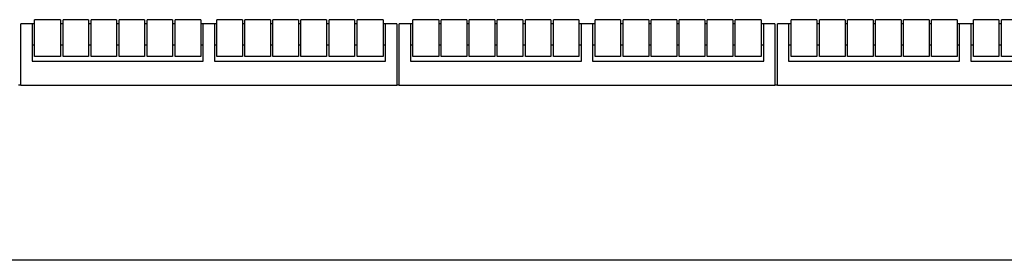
# Model space of a CAD drawing. Header units: inches. Extents: x 0 to 176, y 0 to 136.
# Tile 7 of 11: x 105.4 to 117.27, y 51.45 to 54.35. Entities that reach past the tile are written whole.
import ezdxf

# ---------------------------------------------------------------- set-up
doc = ezdxf.new("R2010")
doc.units = ezdxf.units.IN
doc.header["$LTSCALE"] = 9.68
doc.header["$MEASUREMENT"] = 0
for name, color, linetype in [('518353_WW_518353_36_BL4', 7, 'CONTINUOUS'), ('807_1830_11_1_SOLID1_BL122', 7, 'CONTINUOUS'), ('807_1830_11_1_SOLID1_BL260', 7, 'CONTINUOUS'), ('807_1830_11_1_SOLID1_BL85', 7, 'CONTINUOUS'), ('807_1830_12_1_SOLID1_BL106', 7, 'CONTINUOUS'), ('807_1830_12_1_SOLID1_BL145', 7, 'CONTINUOUS'), ('807_1830_12_1_SOLID1_BL304', 7, 'CONTINUOUS'), ('807_1830_13_1_SOLID1_BL100', 7, 'CONTINUOUS'), ('807_1830_13_1_SOLID1_BL138', 7, 'CONTINUOUS'), ('807_1830_13_1_SOLID1_BL306', 7, 'CONTINUOUS'), ('807_1830_19_1_SOLID1_BL103', 7, 'CONTINUOUS'), ('807_1830_19_1_SOLID1_BL142', 7, 'CONTINUOUS'), ('807_1830_19_1_SOLID1_BL305', 7, 'CONTINUOUS'), ('807_1830_1_SOLID1_BL109', 7, 'CONTINUOUS'), ('807_1830_1_SOLID1_BL148', 7, 'CONTINUOUS'), ('807_1830_20_1_SOLID1_BL115', 7, 'CONTINUOUS'), ('807_1830_20_1_SOLID1_BL154', 7, 'CONTINUOUS'), ('807_1830_22_1_SOLID1_BL121', 7, 'CONTINUOUS'), ('807_1830_22_1_SOLID1_BL160', 7, 'CONTINUOUS'), ('807_1830_22_1_SOLID1_BL84', 7, 'CONTINUOUS'), ('807_1830_29_1_SOLID1_BL118', 7, 'CONTINUOUS'), ('807_1830_29_1_SOLID1_BL157', 7, 'CONTINUOUS'), ('807_1830_30_1_SOLID1_BL125', 7, 'CONTINUOUS'), ('807_1830_30_1_SOLID1_BL261', 7, 'CONTINUOUS'), ('807_1830_30_1_SOLID1_BL88', 7, 'CONTINUOUS'), ('807_1830_34_1_SOLID1_BL128', 7, 'CONTINUOUS'), ('807_1830_34_1_SOLID1_BL262', 7, 'CONTINUOUS'), ('807_1830_34_1_SOLID1_BL91', 7, 'CONTINUOUS'), ('807_1830_35_1_SOLID1_BL135', 7, 'CONTINUOUS'), ('807_1830_35_1_SOLID1_BL307', 7, 'CONTINUOUS'), ('807_1830_35_1_SOLID1_BL97', 7, 'CONTINUOUS'), ('807_1830_4_1_SOLID1_BL112', 7, 'CONTINUOUS'), ('807_1830_4_1_SOLID1_BL151', 7, 'CONTINUOUS'), ('807_1830_5_1_SOLID1_BL132', 7, 'CONTINUOUS'), ('807_1830_5_1_SOLID1_BL263', 7, 'CONTINUOUS'), ('807_1830_5_1_SOLID1_BL94', 7, 'CONTINUOUS')]:
    doc.layers.add(name, color=color, linetype=linetype)

# ---------------------------------------------------------------- blocks, each defined once
blk = doc.blocks.new('518353_WW_518353_36_BL4', base_point=(91.874, 87.998))
at = {"layer": '518353_WW_518353_36_BL4', "color": 7, "linetype": 'CONTINUOUS'}
for p, q in [((105.413, 53.557), (105.383, 53.557)), ((109.973, 53.557), (109.943, 53.557)), ((114.533, 53.557), (114.503, 53.557)), ((133.103, 51.449), (95.933, 51.449))]:
    blk.add_line(p, q, dxfattribs=at)
blk = doc.blocks.new('807_1830_22_1_SOLID1_BL84', base_point=(79.819, 77.472))
at = {"layer": '807_1830_22_1_SOLID1_BL84', "color": 7, "linetype": 'CONTINUOUS'}
for p, q in [((105.413, 53.557), (105.413, 54.297)), ((105.578, 54.297), (105.413, 54.297)), ((105.548, 54.297), (105.548, 53.847)), ((105.92, 54.297), (105.89, 54.297)), ((106.258, 54.297), (106.228, 54.297)), ((106.596, 54.297), (106.566, 54.297)), ((106.934, 54.297), (106.904, 54.297)), ((107.272, 54.297), (107.242, 54.297)), ((107.775, 54.297), (107.58, 54.297)), ((107.61, 53.847), (107.61, 54.297)), ((107.745, 54.297), (107.745, 53.847)), ((108.113, 54.297), (108.083, 54.297)), ((108.451, 54.297), (108.421, 54.297)), ((108.789, 54.297), (108.759, 54.297)), ((109.127, 54.297), (109.097, 54.297)), ((109.465, 54.297), (109.435, 54.297)), ((109.943, 54.297), (109.778, 54.297)), ((109.808, 53.847), (109.808, 54.297)), ((109.943, 54.297), (109.943, 53.557)), ((105.578, 54.04), (105.548, 54.04)), ((105.92, 54.04), (105.89, 54.04)), ((106.258, 54.04), (106.228, 54.04)), ((106.596, 54.04), (106.566, 54.04)), ((106.934, 54.04), (106.904, 54.04)), ((107.272, 54.04), (107.242, 54.04)), ((107.61, 54.04), (107.58, 54.04)), ((107.775, 54.04), (107.745, 54.04)), ((108.113, 54.04), (108.083, 54.04)), ((108.451, 54.04), (108.421, 54.04)), ((108.789, 54.04), (108.759, 54.04)), ((109.127, 54.04), (109.097, 54.04)), ((109.465, 54.04), (109.435, 54.04)), ((109.808, 54.04), (109.778, 54.04)), ((105.548, 53.847), (107.61, 53.847)), ((107.745, 53.847), (109.808, 53.847)), ((105.413, 53.557), (109.943, 53.557))]:
    blk.add_line(p, q, dxfattribs=at)
blk = doc.blocks.new('807_1830_11_1_SOLID1_BL85', base_point=(78.527, 75.619))
at = {"layer": '807_1830_11_1_SOLID1_BL85', "color": 7, "linetype": 'CONTINUOUS'}
for p, q in [((105.578, 53.904), (105.578, 54.347)), ((105.89, 54.347), (105.578, 54.347)), ((105.89, 54.347), (105.89, 53.904)), ((105.89, 53.904), (105.578, 53.904))]:
    blk.add_line(p, q, dxfattribs=at)
blk = doc.blocks.new('807_1830_30_1_SOLID1_BL88', base_point=(78.696, 75.788))
at = {"layer": '807_1830_30_1_SOLID1_BL88', "color": 7, "linetype": 'CONTINUOUS'}
for p, q in [((105.92, 53.904), (105.92, 54.347)), ((106.228, 54.347), (105.92, 54.347)), ((106.228, 54.347), (106.228, 53.904)), ((106.228, 53.904), (105.92, 53.904))]:
    blk.add_line(p, q, dxfattribs=at)
blk = doc.blocks.new('807_1830_34_1_SOLID1_BL91', base_point=(78.865, 75.957))
at = {"layer": '807_1830_34_1_SOLID1_BL91', "color": 7, "linetype": 'CONTINUOUS'}
for p, q in [((106.258, 53.904), (106.258, 54.347)), ((106.566, 54.347), (106.258, 54.347)), ((106.566, 54.347), (106.566, 53.904)), ((106.566, 53.904), (106.258, 53.904))]:
    blk.add_line(p, q, dxfattribs=at)
blk = doc.blocks.new('807_1830_5_1_SOLID1_BL94', base_point=(79.034, 76.126))
at = {"layer": '807_1830_5_1_SOLID1_BL94', "color": 7, "linetype": 'CONTINUOUS'}
for p, q in [((106.596, 53.904), (106.596, 54.347)), ((106.904, 54.347), (106.596, 54.347)), ((106.904, 54.347), (106.904, 53.904)), ((106.904, 53.904), (106.596, 53.904))]:
    blk.add_line(p, q, dxfattribs=at)
blk = doc.blocks.new('807_1830_35_1_SOLID1_BL97', base_point=(79.203, 76.295))
at = {"layer": '807_1830_35_1_SOLID1_BL97', "color": 7, "linetype": 'CONTINUOUS'}
for p, q in [((106.934, 53.904), (106.934, 54.347)), ((107.242, 54.347), (106.934, 54.347)), ((107.242, 54.347), (107.242, 53.904)), ((107.242, 53.904), (106.934, 53.904))]:
    blk.add_line(p, q, dxfattribs=at)
blk = doc.blocks.new('807_1830_13_1_SOLID1_BL100', base_point=(79.372, 76.464))
at = {"layer": '807_1830_13_1_SOLID1_BL100', "color": 7, "linetype": 'CONTINUOUS'}
for p, q in [((107.272, 53.904), (107.272, 54.347)), ((107.58, 54.347), (107.272, 54.347)), ((107.58, 54.347), (107.58, 53.904)), ((107.58, 53.904), (107.272, 53.904))]:
    blk.add_line(p, q, dxfattribs=at)
blk = doc.blocks.new('807_1830_19_1_SOLID1_BL103', base_point=(79.623, 76.716))
at = {"layer": '807_1830_19_1_SOLID1_BL103', "color": 7, "linetype": 'CONTINUOUS'}
for p, q in [((107.775, 53.904), (107.775, 54.347)), ((108.083, 54.347), (107.775, 54.347)), ((108.083, 54.347), (108.083, 53.904)), ((108.083, 53.904), (107.775, 53.904))]:
    blk.add_line(p, q, dxfattribs=at)
blk = doc.blocks.new('807_1830_12_1_SOLID1_BL106', base_point=(79.792, 76.885))
at = {"layer": '807_1830_12_1_SOLID1_BL106', "color": 7, "linetype": 'CONTINUOUS'}
for p, q in [((108.113, 53.904), (108.113, 54.347)), ((108.421, 54.347), (108.113, 54.347)), ((108.421, 54.347), (108.421, 53.904)), ((108.421, 53.904), (108.113, 53.904))]:
    blk.add_line(p, q, dxfattribs=at)
blk = doc.blocks.new('807_1830_1_SOLID1_BL109', base_point=(79.961, 77.054))
at = {"layer": '807_1830_1_SOLID1_BL109', "color": 7, "linetype": 'CONTINUOUS'}
for p, q in [((108.451, 53.904), (108.451, 54.347)), ((108.759, 54.347), (108.451, 54.347)), ((108.759, 54.347), (108.759, 53.904)), ((108.759, 53.904), (108.451, 53.904))]:
    blk.add_line(p, q, dxfattribs=at)
blk = doc.blocks.new('807_1830_4_1_SOLID1_BL112', base_point=(80.13, 77.223))
at = {"layer": '807_1830_4_1_SOLID1_BL112', "color": 7, "linetype": 'CONTINUOUS'}
for p, q in [((108.789, 53.904), (108.789, 54.347)), ((109.097, 54.347), (108.789, 54.347)), ((109.097, 54.347), (109.097, 53.904)), ((109.097, 53.904), (108.789, 53.904))]:
    blk.add_line(p, q, dxfattribs=at)
blk = doc.blocks.new('807_1830_20_1_SOLID1_BL115', base_point=(80.299, 77.392))
at = {"layer": '807_1830_20_1_SOLID1_BL115', "color": 7, "linetype": 'CONTINUOUS'}
for p, q in [((109.127, 53.904), (109.127, 54.347)), ((109.435, 54.347), (109.127, 54.347)), ((109.435, 54.347), (109.435, 53.904)), ((109.435, 53.904), (109.127, 53.904))]:
    blk.add_line(p, q, dxfattribs=at)
blk = doc.blocks.new('807_1830_29_1_SOLID1_BL118', base_point=(80.47, 77.563))
at = {"layer": '807_1830_29_1_SOLID1_BL118', "color": 7, "linetype": 'CONTINUOUS'}
for p, q in [((109.465, 53.904), (109.465, 54.347)), ((109.778, 54.347), (109.465, 54.347)), ((109.778, 54.347), (109.778, 53.904)), ((109.778, 53.904), (109.465, 53.904))]:
    blk.add_line(p, q, dxfattribs=at)
blk = doc.blocks.new('807_1830_22_1_SOLID1_BL121', base_point=(82.099, 79.752))
at = {"layer": '807_1830_22_1_SOLID1_BL121', "color": 7, "linetype": 'CONTINUOUS'}
for p, q in [((109.973, 53.557), (109.973, 54.297)), ((110.138, 54.297), (109.973, 54.297)), ((110.108, 54.297), (110.108, 53.847)), ((110.48, 54.297), (110.45, 54.297)), ((110.818, 54.297), (110.788, 54.297)), ((111.156, 54.297), (111.126, 54.297)), ((111.494, 54.297), (111.464, 54.297)), ((111.832, 54.297), (111.802, 54.297)), ((112.335, 54.297), (112.14, 54.297)), ((112.17, 53.847), (112.17, 54.297)), ((112.305, 54.297), (112.305, 53.847)), ((112.673, 54.297), (112.643, 54.297)), ((113.011, 54.297), (112.981, 54.297)), ((113.349, 54.297), (113.319, 54.297)), ((113.687, 54.297), (113.657, 54.297)), ((114.025, 54.297), (113.995, 54.297)), ((114.503, 54.297), (114.338, 54.297)), ((114.368, 53.847), (114.368, 54.297)), ((114.503, 54.297), (114.503, 53.557)), ((110.138, 54.04), (110.108, 54.04)), ((110.48, 54.04), (110.45, 54.04)), ((110.818, 54.04), (110.788, 54.04)), ((111.156, 54.04), (111.126, 54.04)), ((111.494, 54.04), (111.464, 54.04)), ((111.832, 54.04), (111.802, 54.04)), ((112.17, 54.04), (112.14, 54.04)), ((112.335, 54.04), (112.305, 54.04)), ((112.673, 54.04), (112.643, 54.04)), ((113.011, 54.04), (112.981, 54.04)), ((113.349, 54.04), (113.319, 54.04)), ((113.687, 54.04), (113.657, 54.04)), ((114.025, 54.04), (113.995, 54.04)), ((114.368, 54.04), (114.338, 54.04)), ((110.108, 53.847), (112.17, 53.847)), ((112.305, 53.847), (114.368, 53.847)), ((109.973, 53.557), (114.503, 53.557))]:
    blk.add_line(p, q, dxfattribs=at)
blk = doc.blocks.new('807_1830_11_1_SOLID1_BL122', base_point=(80.807, 77.899))
at = {"layer": '807_1830_11_1_SOLID1_BL122', "color": 7, "linetype": 'CONTINUOUS'}
for p, q in [((110.138, 53.904), (110.138, 54.347)), ((110.45, 54.347), (110.138, 54.347)), ((110.45, 54.347), (110.45, 53.904)), ((110.45, 53.904), (110.138, 53.904))]:
    blk.add_line(p, q, dxfattribs=at)
blk = doc.blocks.new('807_1830_30_1_SOLID1_BL125', base_point=(80.976, 78.068))
at = {"layer": '807_1830_30_1_SOLID1_BL125', "color": 7, "linetype": 'CONTINUOUS'}
for p, q in [((110.48, 53.904), (110.48, 54.347)), ((110.788, 54.347), (110.48, 54.347)), ((110.788, 54.347), (110.788, 53.904)), ((110.788, 53.904), (110.48, 53.904))]:
    blk.add_line(p, q, dxfattribs=at)
blk = doc.blocks.new('807_1830_34_1_SOLID1_BL128', base_point=(81.145, 78.237))
at = {"layer": '807_1830_34_1_SOLID1_BL128', "color": 7, "linetype": 'CONTINUOUS'}
for p, q in [((110.818, 53.904), (110.818, 54.347)), ((111.126, 54.347), (110.818, 54.347)), ((111.126, 54.347), (111.126, 53.904)), ((111.126, 53.904), (110.818, 53.904))]:
    blk.add_line(p, q, dxfattribs=at)
blk = doc.blocks.new('807_1830_5_1_SOLID1_BL132', base_point=(81.314, 78.406))
at = {"layer": '807_1830_5_1_SOLID1_BL132', "color": 7, "linetype": 'CONTINUOUS'}
for p, q in [((111.156, 53.904), (111.156, 54.347)), ((111.464, 54.347), (111.156, 54.347)), ((111.464, 54.347), (111.464, 53.904)), ((111.464, 53.904), (111.156, 53.904))]:
    blk.add_line(p, q, dxfattribs=at)
blk = doc.blocks.new('807_1830_35_1_SOLID1_BL135', base_point=(81.483, 78.575))
at = {"layer": '807_1830_35_1_SOLID1_BL135', "color": 7, "linetype": 'CONTINUOUS'}
for p, q in [((111.494, 53.904), (111.494, 54.347)), ((111.802, 54.347), (111.494, 54.347)), ((111.802, 54.347), (111.802, 53.904)), ((111.802, 53.904), (111.494, 53.904))]:
    blk.add_line(p, q, dxfattribs=at)
blk = doc.blocks.new('807_1830_13_1_SOLID1_BL138', base_point=(81.652, 78.744))
at = {"layer": '807_1830_13_1_SOLID1_BL138', "color": 7, "linetype": 'CONTINUOUS'}
for p, q in [((111.832, 53.904), (111.832, 54.347)), ((112.14, 54.347), (111.832, 54.347)), ((112.14, 54.347), (112.14, 53.904)), ((112.14, 53.904), (111.832, 53.904))]:
    blk.add_line(p, q, dxfattribs=at)
blk = doc.blocks.new('807_1830_19_1_SOLID1_BL142', base_point=(81.903, 78.996))
at = {"layer": '807_1830_19_1_SOLID1_BL142', "color": 7, "linetype": 'CONTINUOUS'}
for p, q in [((112.335, 53.904), (112.335, 54.347)), ((112.643, 54.347), (112.335, 54.347)), ((112.643, 54.347), (112.643, 53.904)), ((112.643, 53.904), (112.335, 53.904))]:
    blk.add_line(p, q, dxfattribs=at)
blk = doc.blocks.new('807_1830_12_1_SOLID1_BL145', base_point=(82.072, 79.165))
at = {"layer": '807_1830_12_1_SOLID1_BL145', "color": 7, "linetype": 'CONTINUOUS'}
for p, q in [((112.673, 53.904), (112.673, 54.347)), ((112.981, 54.347), (112.673, 54.347)), ((112.981, 54.347), (112.981, 53.904)), ((112.981, 53.904), (112.673, 53.904))]:
    blk.add_line(p, q, dxfattribs=at)
blk = doc.blocks.new('807_1830_1_SOLID1_BL148', base_point=(82.241, 79.334))
at = {"layer": '807_1830_1_SOLID1_BL148', "color": 7, "linetype": 'CONTINUOUS'}
for p, q in [((113.011, 53.904), (113.011, 54.347)), ((113.319, 54.347), (113.011, 54.347)), ((113.319, 54.347), (113.319, 53.904)), ((113.319, 53.904), (113.011, 53.904))]:
    blk.add_line(p, q, dxfattribs=at)
blk = doc.blocks.new('807_1830_4_1_SOLID1_BL151', base_point=(82.41, 79.503))
at = {"layer": '807_1830_4_1_SOLID1_BL151', "color": 7, "linetype": 'CONTINUOUS'}
for p, q in [((113.349, 53.904), (113.349, 54.347)), ((113.657, 54.347), (113.349, 54.347)), ((113.657, 54.347), (113.657, 53.904)), ((113.657, 53.904), (113.349, 53.904))]:
    blk.add_line(p, q, dxfattribs=at)
blk = doc.blocks.new('807_1830_20_1_SOLID1_BL154', base_point=(82.579, 79.672))
at = {"layer": '807_1830_20_1_SOLID1_BL154', "color": 7, "linetype": 'CONTINUOUS'}
for p, q in [((113.687, 53.904), (113.687, 54.347)), ((113.995, 54.347), (113.687, 54.347)), ((113.995, 54.347), (113.995, 53.904)), ((113.995, 53.904), (113.687, 53.904))]:
    blk.add_line(p, q, dxfattribs=at)
blk = doc.blocks.new('807_1830_29_1_SOLID1_BL157', base_point=(82.75, 79.843))
at = {"layer": '807_1830_29_1_SOLID1_BL157', "color": 7, "linetype": 'CONTINUOUS'}
for p, q in [((114.025, 53.904), (114.025, 54.347)), ((114.338, 54.347), (114.025, 54.347)), ((114.338, 54.347), (114.338, 53.904)), ((114.338, 53.904), (114.025, 53.904))]:
    blk.add_line(p, q, dxfattribs=at)
blk = doc.blocks.new('807_1830_22_1_SOLID1_BL160', base_point=(84.379, 82.032))
at = {"layer": '807_1830_22_1_SOLID1_BL160', "color": 7, "linetype": 'CONTINUOUS'}
for p, q in [((114.533, 53.557), (114.533, 54.297)), ((114.698, 54.297), (114.533, 54.297)), ((114.668, 54.297), (114.668, 53.847)), ((115.04, 54.297), (115.01, 54.297)), ((115.378, 54.297), (115.348, 54.297)), ((115.716, 54.297), (115.686, 54.297)), ((116.054, 54.297), (116.024, 54.297)), ((116.392, 54.297), (116.362, 54.297)), ((116.895, 54.297), (116.7, 54.297)), ((116.73, 53.847), (116.73, 54.297)), ((116.865, 54.297), (116.865, 53.847)), ((117.233, 54.297), (117.203, 54.297)), ((114.698, 54.04), (114.668, 54.04)), ((115.04, 54.04), (115.01, 54.04)), ((115.378, 54.04), (115.348, 54.04)), ((115.716, 54.04), (115.686, 54.04)), ((116.054, 54.04), (116.024, 54.04)), ((116.392, 54.04), (116.362, 54.04)), ((116.73, 54.04), (116.7, 54.04)), ((116.895, 54.04), (116.865, 54.04)), ((117.233, 54.04), (117.203, 54.04)), ((114.668, 53.847), (116.73, 53.847)), ((116.865, 53.847), (118.928, 53.847)), ((114.533, 53.557), (119.063, 53.557))]:
    blk.add_line(p, q, dxfattribs=at)
blk = doc.blocks.new('807_1830_11_1_SOLID1_BL260', base_point=(83.087, 80.179))
at = {"layer": '807_1830_11_1_SOLID1_BL260', "color": 7, "linetype": 'CONTINUOUS'}
for p, q in [((114.698, 53.904), (114.698, 54.347)), ((115.01, 54.347), (114.698, 54.347)), ((115.01, 54.347), (115.01, 53.904)), ((115.01, 53.904), (114.698, 53.904))]:
    blk.add_line(p, q, dxfattribs=at)
blk = doc.blocks.new('807_1830_30_1_SOLID1_BL261', base_point=(83.256, 80.348))
at = {"layer": '807_1830_30_1_SOLID1_BL261', "color": 7, "linetype": 'CONTINUOUS'}
for p, q in [((115.04, 53.904), (115.04, 54.347)), ((115.348, 54.347), (115.04, 54.347)), ((115.348, 54.347), (115.348, 53.904)), ((115.348, 53.904), (115.04, 53.904))]:
    blk.add_line(p, q, dxfattribs=at)
blk = doc.blocks.new('807_1830_34_1_SOLID1_BL262', base_point=(83.425, 80.517))
at = {"layer": '807_1830_34_1_SOLID1_BL262', "color": 7, "linetype": 'CONTINUOUS'}
for p, q in [((115.378, 53.904), (115.378, 54.347)), ((115.686, 54.347), (115.378, 54.347)), ((115.686, 54.347), (115.686, 53.904)), ((115.686, 53.904), (115.378, 53.904))]:
    blk.add_line(p, q, dxfattribs=at)
blk = doc.blocks.new('807_1830_5_1_SOLID1_BL263', base_point=(83.594, 80.686))
at = {"layer": '807_1830_5_1_SOLID1_BL263', "color": 7, "linetype": 'CONTINUOUS'}
for p, q in [((115.716, 53.904), (115.716, 54.347)), ((116.024, 54.347), (115.716, 54.347)), ((116.024, 54.347), (116.024, 53.904)), ((116.024, 53.904), (115.716, 53.904))]:
    blk.add_line(p, q, dxfattribs=at)
blk = doc.blocks.new('807_1830_12_1_SOLID1_BL304', base_point=(84.352, 81.445))
at = {"layer": '807_1830_12_1_SOLID1_BL304', "color": 7, "linetype": 'CONTINUOUS'}
for p, q in [((117.541, 54.347), (117.233, 54.347)), ((117.233, 53.904), (117.233, 54.347)), ((117.541, 53.904), (117.233, 53.904))]:
    blk.add_line(p, q, dxfattribs=at)
blk = doc.blocks.new('807_1830_19_1_SOLID1_BL305', base_point=(84.183, 81.276))
at = {"layer": '807_1830_19_1_SOLID1_BL305', "color": 7, "linetype": 'CONTINUOUS'}
for p, q in [((116.895, 53.904), (116.895, 54.347)), ((117.203, 54.347), (116.895, 54.347)), ((117.203, 54.347), (117.203, 53.904)), ((117.203, 53.904), (116.895, 53.904))]:
    blk.add_line(p, q, dxfattribs=at)
blk = doc.blocks.new('807_1830_13_1_SOLID1_BL306', base_point=(83.932, 81.024))
at = {"layer": '807_1830_13_1_SOLID1_BL306', "color": 7, "linetype": 'CONTINUOUS'}
for p, q in [((116.392, 53.904), (116.392, 54.347)), ((116.7, 54.347), (116.392, 54.347)), ((116.7, 54.347), (116.7, 53.904)), ((116.7, 53.904), (116.392, 53.904))]:
    blk.add_line(p, q, dxfattribs=at)
blk = doc.blocks.new('807_1830_35_1_SOLID1_BL307', base_point=(83.763, 80.855))
at = {"layer": '807_1830_35_1_SOLID1_BL307', "color": 7, "linetype": 'CONTINUOUS'}
for p, q in [((116.054, 53.904), (116.054, 54.347)), ((116.362, 54.347), (116.054, 54.347)), ((116.362, 54.347), (116.362, 53.904)), ((116.362, 53.904), (116.054, 53.904))]:
    blk.add_line(p, q, dxfattribs=at)

msp = doc.modelspace()

# ---------------------------------------------------------------- block references
at = {"layer": '518353_WW_518353_36_BL4'}
msp.add_blockref('518353_WW_518353_36_BL4', (91.874, 87.998), dxfattribs=at)
at = {"layer": '807_1830_11_1_SOLID1_BL122'}
msp.add_blockref('807_1830_11_1_SOLID1_BL122', (80.807, 77.899), dxfattribs=at)
at = {"layer": '807_1830_11_1_SOLID1_BL260'}
msp.add_blockref('807_1830_11_1_SOLID1_BL260', (83.087, 80.179), dxfattribs=at)
at = {"layer": '807_1830_11_1_SOLID1_BL85'}
msp.add_blockref('807_1830_11_1_SOLID1_BL85', (78.527, 75.619), dxfattribs=at)
at = {"layer": '807_1830_12_1_SOLID1_BL106'}
msp.add_blockref('807_1830_12_1_SOLID1_BL106', (79.792, 76.885), dxfattribs=at)
at = {"layer": '807_1830_12_1_SOLID1_BL145'}
msp.add_blockref('807_1830_12_1_SOLID1_BL145', (82.072, 79.165), dxfattribs=at)
at = {"layer": '807_1830_12_1_SOLID1_BL304'}
msp.add_blockref('807_1830_12_1_SOLID1_BL304', (84.352, 81.445), dxfattribs=at)
at = {"layer": '807_1830_13_1_SOLID1_BL100'}
msp.add_blockref('807_1830_13_1_SOLID1_BL100', (79.372, 76.464), dxfattribs=at)
at = {"layer": '807_1830_13_1_SOLID1_BL138'}
msp.add_blockref('807_1830_13_1_SOLID1_BL138', (81.652, 78.744), dxfattribs=at)
at = {"layer": '807_1830_13_1_SOLID1_BL306'}
msp.add_blockref('807_1830_13_1_SOLID1_BL306', (83.932, 81.024), dxfattribs=at)
at = {"layer": '807_1830_19_1_SOLID1_BL103'}
msp.add_blockref('807_1830_19_1_SOLID1_BL103', (79.623, 76.716), dxfattribs=at)
at = {"layer": '807_1830_19_1_SOLID1_BL142'}
msp.add_blockref('807_1830_19_1_SOLID1_BL142', (81.903, 78.996), dxfattribs=at)
at = {"layer": '807_1830_19_1_SOLID1_BL305'}
msp.add_blockref('807_1830_19_1_SOLID1_BL305', (84.183, 81.276), dxfattribs=at)
at = {"layer": '807_1830_1_SOLID1_BL109'}
msp.add_blockref('807_1830_1_SOLID1_BL109', (79.961, 77.054), dxfattribs=at)
at = {"layer": '807_1830_1_SOLID1_BL148'}
msp.add_blockref('807_1830_1_SOLID1_BL148', (82.241, 79.334), dxfattribs=at)
at = {"layer": '807_1830_20_1_SOLID1_BL115'}
msp.add_blockref('807_1830_20_1_SOLID1_BL115', (80.299, 77.392), dxfattribs=at)
at = {"layer": '807_1830_20_1_SOLID1_BL154'}
msp.add_blockref('807_1830_20_1_SOLID1_BL154', (82.579, 79.672), dxfattribs=at)
at = {"layer": '807_1830_22_1_SOLID1_BL121'}
msp.add_blockref('807_1830_22_1_SOLID1_BL121', (82.099, 79.752), dxfattribs=at)
at = {"layer": '807_1830_22_1_SOLID1_BL160'}
msp.add_blockref('807_1830_22_1_SOLID1_BL160', (84.379, 82.032), dxfattribs=at)
at = {"layer": '807_1830_22_1_SOLID1_BL84'}
msp.add_blockref('807_1830_22_1_SOLID1_BL84', (79.819, 77.472), dxfattribs=at)
at = {"layer": '807_1830_29_1_SOLID1_BL118'}
msp.add_blockref('807_1830_29_1_SOLID1_BL118', (80.47, 77.563), dxfattribs=at)
at = {"layer": '807_1830_29_1_SOLID1_BL157'}
msp.add_blockref('807_1830_29_1_SOLID1_BL157', (82.75, 79.843), dxfattribs=at)
at = {"layer": '807_1830_30_1_SOLID1_BL125'}
msp.add_blockref('807_1830_30_1_SOLID1_BL125', (80.976, 78.068), dxfattribs=at)
at = {"layer": '807_1830_30_1_SOLID1_BL261'}
msp.add_blockref('807_1830_30_1_SOLID1_BL261', (83.256, 80.348), dxfattribs=at)
at = {"layer": '807_1830_30_1_SOLID1_BL88'}
msp.add_blockref('807_1830_30_1_SOLID1_BL88', (78.696, 75.788), dxfattribs=at)
at = {"layer": '807_1830_34_1_SOLID1_BL128'}
msp.add_blockref('807_1830_34_1_SOLID1_BL128', (81.145, 78.237), dxfattribs=at)
at = {"layer": '807_1830_34_1_SOLID1_BL262'}
msp.add_blockref('807_1830_34_1_SOLID1_BL262', (83.425, 80.517), dxfattribs=at)
at = {"layer": '807_1830_34_1_SOLID1_BL91'}
msp.add_blockref('807_1830_34_1_SOLID1_BL91', (78.865, 75.957), dxfattribs=at)
at = {"layer": '807_1830_35_1_SOLID1_BL135'}
msp.add_blockref('807_1830_35_1_SOLID1_BL135', (81.483, 78.575), dxfattribs=at)
at = {"layer": '807_1830_35_1_SOLID1_BL307'}
msp.add_blockref('807_1830_35_1_SOLID1_BL307', (83.763, 80.855), dxfattribs=at)
at = {"layer": '807_1830_35_1_SOLID1_BL97'}
msp.add_blockref('807_1830_35_1_SOLID1_BL97', (79.203, 76.295), dxfattribs=at)
at = {"layer": '807_1830_4_1_SOLID1_BL112'}
msp.add_blockref('807_1830_4_1_SOLID1_BL112', (80.13, 77.223), dxfattribs=at)
at = {"layer": '807_1830_4_1_SOLID1_BL151'}
msp.add_blockref('807_1830_4_1_SOLID1_BL151', (82.41, 79.503), dxfattribs=at)
at = {"layer": '807_1830_5_1_SOLID1_BL132'}
msp.add_blockref('807_1830_5_1_SOLID1_BL132', (81.314, 78.406), dxfattribs=at)
at = {"layer": '807_1830_5_1_SOLID1_BL263'}
msp.add_blockref('807_1830_5_1_SOLID1_BL263', (83.594, 80.686), dxfattribs=at)
at = {"layer": '807_1830_5_1_SOLID1_BL94'}
msp.add_blockref('807_1830_5_1_SOLID1_BL94', (79.034, 76.126), dxfattribs=at)

doc.saveas('drawing.dxf')
